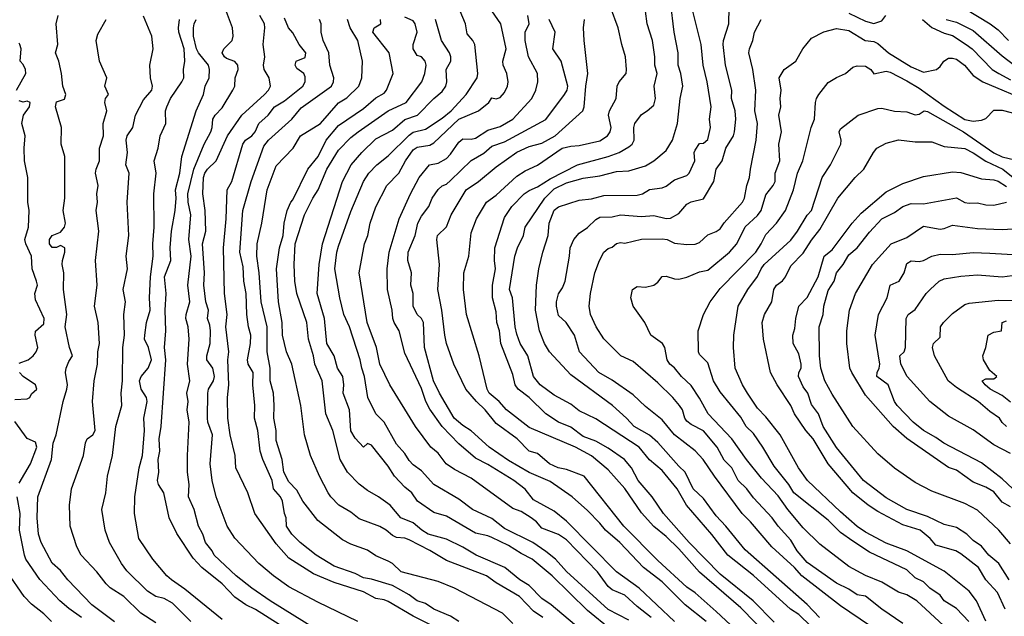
# Model space of a CAD drawing. Header units: metres. Extents: x -51132 to -49532, y -231222 to -229437.
# Tile 121 of 256: x -50712 to -50593, y -230514 to -230442. Entities that reach past the tile are written whole.
import ezdxf

# ---------------------------------------------------------------- set-up
doc = ezdxf.new("R2010")
doc.units = ezdxf.units.M
doc.layers.add('CONTOUR_INDEX', color=1, linetype='Continuous')
doc.layers.add('CONTOUR_INTER', color=3, linetype='Continuous')

msp = doc.modelspace()

# ---------------------------------------------------------------- linework, layer by layer
at = {"layer": 'CONTOUR_INDEX'}
for points, elevation in [([(-50621.58, -230516.17), (-50625.08, -230512.63), (-50630.08, -230508.31), (-50632.58, -230505.49), (-50634.08, -230504.04), (-50635.58, -230502.81), (-50637.08, -230501.17), (-50639.08, -230498.22), (-50641.08, -230496), (-50643.08, -230494.32), (-50645.03, -230493.26), (-50650.58, -230490.9), (-50653.33, -230488.76), (-50654.23, -230487.76), (-50655.42, -230486.76), (-50655.65, -230486.26), (-50656.61, -230482.26), (-50658.16, -230477.26), (-50658.53, -230474.26), (-50658.49, -230472.26), (-50657.88, -230470.26), (-50657.58, -230467.44), (-50656.93, -230465.76), (-50655.73, -230463.76), (-50654.58, -230462.92), (-50652.08, -230460.62), (-50651.08, -230459.99), (-50649.58, -230459.31), (-50646.64, -230457.26), (-50645.58, -230457.01), (-50644.58, -230456.94), (-50642.08, -230456.37), (-50641.16, -230455.76), (-50640.83, -230455.26), (-50640.72, -230454.76), (-50641.04, -230453.26), (-50640.92, -230452.76), (-50640.12, -230451.26), (-50639.99, -230449.76), (-50639.75, -230449.26), (-50638.9, -230448.26), (-50638.86, -230447.76), (-50638.98, -230446.26), (-50639.45, -230444.76), (-50639.88, -230442.76), (-50640.81, -230440.26)], 45), ([(-50638.58, -230514.09), (-50641.08, -230512.82), (-50646.08, -230508.22), (-50647.43, -230506.76), (-50648.58, -230505.83), (-50650.17, -230504.76), (-50653.58, -230503.04), (-50655.08, -230501.87), (-50657.44, -230500.76), (-50659.08, -230499.54), (-50662.08, -230497.76), (-50663.58, -230496.1), (-50664.58, -230495.39), (-50665.08, -230494.86), (-50665.58, -230494.02), (-50666.58, -230492.9), (-50668.09, -230490.26), (-50669.08, -230489.23), (-50670.05, -230487.26), (-50670.44, -230484.76), (-50670.78, -230483.76), (-50670.96, -230482.76), (-50672.25, -230478.76), (-50672.94, -230477.26), (-50673.4, -230475.26), (-50674.03, -230471.76), (-50673.78, -230469.76), (-50673.58, -230469.05), (-50672.08, -230464.87), (-50670.56, -230461.26), (-50669.93, -230460.26), (-50668.94, -230459.26), (-50667.58, -230458.18), (-50665.08, -230455.69), (-50664.58, -230455.32), (-50663.08, -230454.96), (-50661.08, -230453.63), (-50660.01, -230452.76), (-50658.2, -230450.76), (-50656.87, -230448.76), (-50656.79, -230448.26), (-50657.16, -230444.76), (-50657.38, -230444.26), (-50658.08, -230443.48), (-50658.27, -230442.26), (-50658.9, -230440.76)], 40), ([(-50612.08, -230441), (-50610.08, -230441.95), (-50609.08, -230442.23), (-50608.08, -230441.91), (-50607.61, -230441.26)], 50), ([(-50687.58, -230514.03), (-50692.08, -230510.38), (-50693.72, -230509.26), (-50694.28, -230508.76), (-50695.95, -230506.76), (-50697.65, -230504.26), (-50698.16, -230501.26), (-50698.14, -230499.26), (-50697.6, -230495.76), (-50697.21, -230494.26), (-50696.97, -230491.26), (-50697.04, -230489.76), (-50696.63, -230487.76), (-50696.7, -230487.26), (-50697.37, -230486.26), (-50697.54, -230485.26), (-50697.34, -230484.76), (-50696.5, -230483.76), (-50696.12, -230482.76), (-50696.46, -230481.26), (-50696.94, -230480.26), (-50696.93, -230479.76), (-50696.73, -230478.26), (-50696.28, -230476.76), (-50696.34, -230475.26), (-50696.22, -230472.76), (-50695.9, -230470.26), (-50695.95, -230468.76), (-50695.79, -230466.76), (-50695.85, -230462.76), (-50695.56, -230460.26), (-50695.78, -230458.76), (-50695.31, -230457.26), (-50695.06, -230455.76), (-50694.4, -230454.26), (-50694.41, -230452.76), (-50694.25, -230452.26), (-50693.84, -230451.26), (-50692.44, -230449.26), (-50692.22, -230448.76), (-50692.26, -230447.76), (-50692.08, -230446.76), (-50692.16, -230445.26), (-50692.83, -230443.26), (-50692.87, -230442.76), (-50692.72, -230441.76)], 30), ([(-50659.08, -230514.27), (-50660.08, -230513.6), (-50662.08, -230512.76), (-50663.08, -230512.11), (-50664.11, -230511.76), (-50665.08, -230511.04), (-50667.08, -230509.92), (-50669.58, -230509.17), (-50670.58, -230508.99), (-50671.58, -230508.49), (-50674.08, -230507.58), (-50676.27, -230506.26), (-50678.21, -230504.76), (-50679.21, -230503.76), (-50679.83, -230502.76), (-50679.88, -230501.76), (-50680.09, -230501.26), (-50680.31, -230499.76), (-50680.58, -230499.24), (-50681.43, -230498.26), (-50681.59, -230497.26), (-50682.69, -230494.76), (-50683, -230493.76), (-50683.31, -230491.26), (-50683.72, -230489.76), (-50683.64, -230488.26), (-50683.89, -230485.76), (-50683.87, -230484.26), (-50684.45, -230483.26), (-50684.53, -230482.76), (-50684.17, -230480.76), (-50684.16, -230479.76), (-50684.42, -230478.76), (-50684.61, -230477.26), (-50684.72, -230474.76), (-50685, -230473.26), (-50685.08, -230471.53), (-50685.46, -230469.76), (-50685.11, -230464.76), (-50684.09, -230461.26), (-50682.58, -230457), (-50682.02, -230456.26), (-50679.2, -230453.76), (-50678.08, -230452.4), (-50674.42, -230449.76), (-50674.16, -230449.26), (-50674.15, -230448.76), (-50674.63, -230447.26), (-50674.76, -230445.76), (-50675.41, -230444.26), (-50675.65, -230443.26), (-50675.66, -230442.26), (-50675.86, -230441.76)], 35), ([(-50605.58, -230514.51), (-50608.11, -230512.76), (-50610.08, -230511.22), (-50611.08, -230511.05), (-50612.08, -230510.37), (-50613.58, -230509.65), (-50617.08, -230507.16), (-50618.31, -230505.76), (-50619.08, -230504.46), (-50620.58, -230502.78), (-50621.31, -230501.76), (-50623.58, -230499.36), (-50624.36, -230498.26), (-50625.41, -230497.26), (-50626.16, -230495.76), (-50627.08, -230494.81), (-50627.93, -230493.26), (-50629.58, -230491.3), (-50631.08, -230490.52), (-50631.58, -230490.11), (-50631.84, -230489.76), (-50632.12, -230488.76), (-50632.47, -230488.26), (-50633.27, -230487.26), (-50635.08, -230485.5), (-50638.08, -230482.96), (-50639.57, -230482.26), (-50641.58, -230480.2), (-50642.52, -230478.76), (-50643.19, -230477.26), (-50643.37, -230476.26), (-50643.21, -230474.76), (-50642.7, -230472.26), (-50642.14, -230470.76), (-50641.58, -230469.78), (-50641.08, -230469.32), (-50640.58, -230469.17), (-50640.08, -230468.74), (-50639.58, -230468.61), (-50639.08, -230468.69), (-50637.08, -230468.22), (-50634.58, -230468.17), (-50633.97, -230468.26), (-50633.08, -230468.69), (-50631.58, -230468.85), (-50630.58, -230468.81), (-50630.08, -230468.62), (-50629.08, -230467.67), (-50628.08, -230467.3), (-50627.58, -230466.97), (-50627.08, -230466.24), (-50624.89, -230463.76), (-50624.65, -230463.26), (-50624.38, -230461.76), (-50624.03, -230460.76), (-50623.94, -230459.76), (-50623.24, -230456.26), (-50623.09, -230454.26), (-50623.39, -230452.76), (-50623.29, -230450.26), (-50623.65, -230447.76), (-50624.12, -230445.76), (-50624.06, -230445.26), (-50623.66, -230444.26), (-50623.45, -230443.26), (-50622.64, -230441.76)], 50), ([(-50603.18, -230441.76), (-50602.08, -230442.7), (-50600.58, -230443.38), (-50599.58, -230443.68), (-50597.92, -230444.76), (-50597.22, -230445.26), (-50594.79, -230447.76), (-50593.99, -230448.26), (-50592.58, -230449.01)], 50), ([(-50592.75, -230509.26), (-50593.99, -230507.26), (-50595.22, -230506.26), (-50596.08, -230505.18), (-50597.08, -230504.49), (-50597.84, -230503.76), (-50599.08, -230502.95), (-50600.58, -230502.56), (-50602.58, -230501.62), (-50605.09, -230500.76), (-50607.58, -230499.37), (-50610.31, -230497.26), (-50613.58, -230493.3), (-50615.16, -230490.76), (-50615.71, -230489.26), (-50616.58, -230488.11), (-50617, -230486.76), (-50617.58, -230486.01), (-50618.15, -230484.76), (-50618.08, -230484.27), (-50617.82, -230483.76), (-50617.81, -230483.26), (-50618.08, -230482), (-50618.78, -230480.76), (-50618.83, -230479.76), (-50618.58, -230478.95), (-50618.48, -230477.76), (-50618.1, -230476.26), (-50617.08, -230475.22), (-50615.77, -230472.76), (-50615.03, -230470.26), (-50614.08, -230469.49), (-50611.67, -230466.26), (-50610.58, -230465.06), (-50607.58, -230462.52), (-50605.58, -230461.48), (-50603.08, -230460.67), (-50599.58, -230460.1), (-50598.58, -230460.17), (-50596.08, -230460.93), (-50594.58, -230461.05), (-50594.08, -230461.21), (-50593.08, -230461.86)], 55), ([(-50593.06, -230490.76), (-50593.58, -230490.29), (-50593.91, -230489.76), (-50595.08, -230488.96), (-50596.49, -230487.76), (-50599.08, -230486.09), (-50600.09, -230485.26), (-50601.76, -230482.26), (-50601.98, -230481.26), (-50601.85, -230480.76), (-50601.08, -230480), (-50601.01, -230478.76), (-50600.67, -230478.26), (-50599.58, -230477.14), (-50598.08, -230476.08), (-50597.58, -230475.93), (-50594.08, -230475.56), (-50591.58, -230475.61)], 60), ([(-50708.16, -230514.26), (-50709.08, -230513.34), (-50710.58, -230512.18), (-50711.45, -230511.26), (-50713.51, -230508.26)], 25)]:
    msp.add_lwpolyline(points, dxfattribs=dict(at, elevation=elevation))
at = {"layer": 'CONTOUR_INTER'}
for points, elevation in [([(-50609.58, -230514.74), (-50613.08, -230512.38), (-50617.73, -230508.76), (-50618.63, -230507.76), (-50621.37, -230505.26), (-50623.92, -230502.26), (-50624.94, -230501.26), (-50628.28, -230496.76), (-50629.61, -230494.76), (-50630.58, -230493.71), (-50633.09, -230491.76), (-50634.58, -230489.97), (-50636.58, -230488.38), (-50638.08, -230486.96), (-50640.58, -230485.17), (-50642.2, -230484.26), (-50644.53, -230481.76), (-50645.13, -230479.76), (-50646.12, -230478.26), (-50647.08, -230477.41), (-50647.29, -230476.26), (-50647.31, -230475.76), (-50647.08, -230474.79), (-50646.58, -230474.07), (-50646.26, -230473.26), (-50645.72, -230470.26), (-50645.66, -230469.26), (-50645.22, -230468.26), (-50644.58, -230467.5), (-50643.58, -230466.78), (-50642.58, -230465.84), (-50642.08, -230465.57), (-50640.58, -230465.5), (-50639.58, -230465.27), (-50637.08, -230465.47), (-50635.58, -230465.34), (-50634.08, -230465.7), (-50633.58, -230465.66), (-50632.58, -230465.1), (-50631.58, -230464), (-50631.08, -230463.7), (-50629.58, -230463.34), (-50628.36, -230461.26), (-50628.08, -230459.76), (-50627.34, -230458.76), (-50626.88, -230457.26), (-50625.98, -230455.76), (-50625.84, -230455.26), (-50625.71, -230453.76), (-50625.77, -230452.76), (-50626.21, -230451.26), (-50626.19, -230450.26), (-50626.95, -230447.26), (-50627.21, -230444.76), (-50627.16, -230444.26), (-50626.53, -230442.26), (-50626.45, -230438.26)], 49), ([(-50615.17, -230516.26), (-50618.08, -230513.41), (-50619.1, -230512.76), (-50623.58, -230508.73), (-50626.67, -230506.26), (-50628.58, -230503.8), (-50631.62, -230500.26), (-50632.77, -230498.26), (-50634.58, -230496.09), (-50636.08, -230494.8), (-50637.35, -230493.26), (-50642.58, -230489.84), (-50644.58, -230488.88), (-50645.58, -230488.07), (-50647.58, -230486.99), (-50649.29, -230485.76), (-50650.09, -230484.76), (-50650.75, -230482.26), (-50651.68, -230480.76), (-50652.08, -230479.63), (-50652.29, -230478.76), (-50652.6, -230475.26), (-50652.96, -230474.26), (-50652.33, -230470.26), (-50652.01, -230469.26), (-50651.29, -230467.76), (-50651.07, -230466.76), (-50648.73, -230463.26), (-50647.58, -230462.14), (-50646.08, -230461.4), (-50644.08, -230460.84), (-50642.08, -230460.57), (-50640.08, -230460.07), (-50638.58, -230459.97), (-50636.58, -230459.39), (-50635.58, -230458.76), (-50634.08, -230457.54), (-50633.33, -230456.26), (-50632.71, -230454.26), (-50632.4, -230451.26), (-50632.08, -230449.76), (-50632.32, -230448.26), (-50632.64, -230447.26), (-50632.64, -230445.76), (-50633.14, -230443.26), (-50633.58, -230439.58)], 47), ([(-50700.58, -230514.31), (-50703.31, -230512.26), (-50706.18, -230509.26), (-50707.08, -230508.13), (-50708.08, -230507.22), (-50709.42, -230504.76), (-50709.73, -230503.76), (-50709.91, -230501.76), (-50709.8, -230499.26), (-50708.16, -230494.76), (-50707.97, -230492.76), (-50707.59, -230491.76), (-50706.77, -230487.76), (-50706.3, -230486.26), (-50706.23, -230485.76), (-50706.46, -230484.26), (-50706.38, -230483.76), (-50706.08, -230482.93), (-50705.62, -230482.26), (-50705.98, -230481.26), (-50706.52, -230478.76), (-50706.32, -230477.26), (-50706.7, -230474.26), (-50706.69, -230472.26), (-50706.86, -230471.26), (-50706.85, -230470.76), (-50706.54, -230469.76), (-50706.57, -230469.26), (-50707.08, -230468.98), (-50707.58, -230469.19), (-50708.08, -230469.2), (-50708.41, -230468.76), (-50708.4, -230468.26), (-50708.08, -230467.76), (-50707.08, -230467.36), (-50706.6, -230466.76), (-50706.48, -230466.26), (-50706.76, -230464.76), (-50706.55, -230463.26), (-50706.54, -230458.26), (-50706.98, -230456.76), (-50706.97, -230454.76), (-50707.68, -230452.26), (-50707.58, -230451.67), (-50706.58, -230451.35), (-50706.45, -230450.76), (-50706.8, -230449.76), (-50706.96, -230448.26), (-50707.3, -230446.76), (-50707.7, -230445.76), (-50707.4, -230444.76), (-50707.61, -230442.26), (-50707.37, -230441.26)], 27), ([(-50691.39, -230514.26), (-50693.58, -230512.06), (-50694.58, -230511.49), (-50695.58, -230511.24), (-50696.58, -230510.6), (-50699.08, -230508.16), (-50699.72, -230507.26), (-50701.19, -230504.76), (-50701.7, -230503.26), (-50702.11, -230500.76), (-50701.62, -230498.76), (-50701.4, -230496.76), (-50700.8, -230494.26), (-50700.4, -230490.76), (-50699.67, -230488.26), (-50699.78, -230486.76), (-50699.62, -230485.26), (-50699.56, -230481.26), (-50699.37, -230479.76), (-50699.43, -230477.26), (-50699.23, -230475.76), (-50699.51, -230474.26), (-50699.02, -230471.76), (-50699.15, -230470.26), (-50698.86, -230467.76), (-50699.05, -230463.76), (-50698.81, -230460.26), (-50699.19, -230459.26), (-50699, -230457.76), (-50699.18, -230456.26), (-50699.03, -230455.76), (-50698.35, -230454.76), (-50698.03, -230453.26), (-50697.08, -230451.44), (-50696.09, -230450.26), (-50695.98, -230449.76), (-50696.23, -230448.76), (-50696.33, -230447.26), (-50695.92, -230445.26), (-50696.09, -230443.76), (-50697.08, -230441.36)], 29), ([(-50676.17, -230515.26), (-50681.8, -230511.76), (-50684.04, -230510.26), (-50685.91, -230508.76), (-50688.58, -230506.27), (-50688.82, -230505.76), (-50689.62, -230504.76), (-50689.94, -230503.76), (-50690.44, -230502.76), (-50690.98, -230500.76), (-50691.67, -230499.26), (-50691.58, -230497.76), (-50691.76, -230496.26), (-50691.76, -230494.26), (-50691.58, -230490.26), (-50691.82, -230488.76), (-50691.69, -230487.76), (-50691.85, -230486.76), (-50691.49, -230485.26), (-50691.78, -230483.26), (-50691.56, -230480.26), (-50691.69, -230478.76), (-50691.96, -230477.76), (-50691.94, -230477.26), (-50691.5, -230475.76), (-50691.75, -230473.76), (-50691.35, -230470.26), (-50691.62, -230468.26), (-50691.36, -230465.26), (-50691.71, -230463.76), (-50691.73, -230462.76), (-50691.03, -230459.76), (-50689.77, -230456.76), (-50688.97, -230455.26), (-50688.79, -230454.76), (-50688.73, -230453.76), (-50688.45, -230453.26), (-50687.58, -230452.4), (-50686.32, -230450.26), (-50686.09, -230449.76), (-50686.03, -230448.76), (-50685.66, -230447.76), (-50685.71, -230447.26), (-50686.08, -230446.81), (-50687.08, -230446.43), (-50687.32, -230446.26), (-50687.58, -230445.76), (-50687.38, -230445.26), (-50686.38, -230444.26), (-50686.26, -230443.76), (-50686.36, -230442.76), (-50687.08, -230440.82)], 32), ([(-50671.23, -230514.26), (-50676.08, -230511.95), (-50679.58, -230510.08), (-50681.43, -230508.76), (-50683.17, -230507.26), (-50686.08, -230504.22), (-50686.98, -230502.76), (-50688.3, -230499.26), (-50688.81, -230497.26), (-50689.05, -230495.26), (-50688.76, -230491.76), (-50689.33, -230490.26), (-50689.38, -230489.76), (-50689.34, -230486.76), (-50689.24, -230486.26), (-50688.64, -230485.26), (-50688.54, -230484.76), (-50688.74, -230483.76), (-50689.45, -230482.76), (-50689.45, -230482.26), (-50689.05, -230480.76), (-50689.02, -230479.26), (-50689.08, -230478.55), (-50689.35, -230477.76), (-50689.26, -230476.76), (-50689.58, -230475.76), (-50689.81, -230473.76), (-50689.71, -230472.26), (-50689.98, -230468.76), (-50689.57, -230467.26), (-50689.66, -230464.76), (-50689.93, -230462.76), (-50689.84, -230460.76), (-50689.7, -230460.26), (-50689.38, -230459.76), (-50688.32, -230458.76), (-50686.94, -230455.76), (-50685.23, -230453.26), (-50682.5, -230450.76), (-50682.02, -230450.26), (-50681.78, -230449.76), (-50681.95, -230448.76), (-50682.54, -230447.76), (-50682.63, -230447.26), (-50682.47, -230446.26), (-50682.64, -230444.76), (-50682.45, -230442.76), (-50682.51, -230442.26), (-50683.06, -230441.26)], 33), ([(-50644.36, -230515.26), (-50647.96, -230512.26), (-50649.08, -230511.51), (-50650.58, -230509.91), (-50651.71, -230509.26), (-50653.52, -230507.76), (-50656.99, -230506.26), (-50658.58, -230505.29), (-50660.58, -230504.36), (-50662.76, -230503.76), (-50663.55, -230503.26), (-50664.58, -230502.36), (-50666.08, -230501.76), (-50667.35, -230500.26), (-50668.75, -230499.26), (-50670.08, -230498.5), (-50671.08, -230497.71), (-50672.51, -230496.26), (-50673.39, -230494.76), (-50674.26, -230491.26), (-50675.12, -230489.26), (-50675.53, -230485.26), (-50676.41, -230483.26), (-50676.58, -230482.26), (-50677.19, -230480.26), (-50677.41, -230478.26), (-50678.61, -230474.76), (-50678.84, -230473.26), (-50678.93, -230471.26), (-50678.78, -230468.76), (-50677.66, -230465.26), (-50676.66, -230463.26), (-50676.01, -230462.26), (-50674.99, -230459.76), (-50673.58, -230457.48), (-50672.08, -230455.97), (-50671.21, -230455.26), (-50667.58, -230452.73), (-50665.43, -230451.76), (-50663.52, -230449.26), (-50663.16, -230448.26), (-50663.01, -230447.26), (-50663.12, -230446.76), (-50663.58, -230446.24), (-50664.08, -230446.1), (-50664.57, -230445.26), (-50664.59, -230444.76), (-50664.11, -230443.26), (-50664.34, -230442.26), (-50664.58, -230441.9), (-50665.58, -230441.45)], 38), ([(-50635.88, -230513.76), (-50637.58, -230512.47), (-50639.08, -230511.1), (-50640.58, -230510.44), (-50641.08, -230510.03), (-50642.37, -230508.26), (-50646.08, -230504.44), (-50647.08, -230503.78), (-50649.08, -230503), (-50649.71, -230502.26), (-50650.35, -230501.76), (-50651.58, -230501.02), (-50652.58, -230500.66), (-50657.58, -230496.98), (-50659.58, -230495.96), (-50660.59, -230495.26), (-50661.58, -230493.99), (-50662.45, -230493.26), (-50664.3, -230490.76), (-50667.38, -230485.76), (-50668.61, -230483.26), (-50669, -230481.26), (-50670.14, -230478.26), (-50671.07, -230472.26), (-50670.43, -230468.76), (-50670.06, -230467.76), (-50669.78, -230466.26), (-50669.08, -230464.33), (-50667.76, -230461.76), (-50666.32, -230460.26), (-50665.49, -230458.76), (-50664.58, -230457.46), (-50664.08, -230457.14), (-50662.58, -230456.88), (-50662.08, -230456.62), (-50659.08, -230453.74), (-50656.72, -230452.76), (-50655.45, -230451.76), (-50655.08, -230451.18), (-50654.58, -230451.31), (-50654.08, -230451.12), (-50653.58, -230450.54), (-50653.2, -230449.76), (-50653.11, -230449.26), (-50653.27, -230448.26), (-50653.72, -230447.26), (-50653.78, -230446.76), (-50653.37, -230445.26), (-50654.03, -230442.26), (-50655.08, -230440.68)], 41), ([(-50633.08, -230514.25), (-50637.34, -230510.26), (-50640.09, -230508.26), (-50646.08, -230502.19), (-50647.58, -230500.98), (-50650.08, -230499.59), (-50651.08, -230498.33), (-50652.44, -230497.26), (-50655.58, -230495.33), (-50657.08, -230494.58), (-50659.08, -230492.85), (-50661.1, -230490.76), (-50662.58, -230488.69), (-50663.04, -230487.76), (-50663.58, -230486.18), (-50665.58, -230481.94), (-50666.26, -230479.26), (-50666.85, -230478.26), (-50667.01, -230477.76), (-50667.1, -230476.76), (-50667.69, -230474.26), (-50667.7, -230471.76), (-50667.48, -230469.76), (-50666.27, -230465.76), (-50664.9, -230462.76), (-50663.86, -230460.76), (-50662.62, -230459.26), (-50661.58, -230459.04), (-50660.58, -230458.5), (-50660.08, -230457.98), (-50659.08, -230456.53), (-50658.58, -230456.13), (-50657.58, -230456.14), (-50657.08, -230456.02), (-50655.58, -230455.09), (-50654.08, -230454.63), (-50652.58, -230453.75), (-50650.27, -230451.26), (-50649.79, -230450.26), (-50649.54, -230449.26), (-50649.6, -230448.26), (-50650.66, -230446.26), (-50651.1, -230444.26), (-50651.1, -230443.26), (-50650.6, -230442.26), (-50650.75, -230441.26)], 42), ([(-50621.08, -230514.35), (-50623.61, -230511.76), (-50627.58, -230508.55), (-50631.33, -230504.76), (-50634.41, -230501.26), (-50635.77, -230499.26), (-50637.48, -230497.26), (-50638.28, -230495.76), (-50639.11, -230494.76), (-50641.08, -230493.39), (-50642.58, -230492.54), (-50644.08, -230491.96), (-50645.58, -230490.84), (-50647.08, -230490.25), (-50648.59, -230489.26), (-50650.58, -230487.29), (-50651.94, -230486.26), (-50652.3, -230485.76), (-50652.58, -230484.49), (-50654.03, -230480.76), (-50654.19, -230479.26), (-50654.49, -230478.26), (-50654.58, -230476.96), (-50655.03, -230475.26), (-50655.02, -230473.76), (-50654.65, -230471.76), (-50654.78, -230470.76), (-50654.73, -230469.26), (-50653.58, -230465.6), (-50652.67, -230464.26), (-50651.19, -230462.76), (-50650.58, -230462.34), (-50649.58, -230461.91), (-50648.08, -230460.92), (-50644.76, -230459.26), (-50641.08, -230458.25), (-50639.77, -230457.76), (-50638.58, -230457.07), (-50638.2, -230456.76), (-50637.94, -230456.26), (-50638, -230454.76), (-50637.88, -230454.26), (-50637.08, -230453.17), (-50636.38, -230452.76), (-50635.58, -230452.05), (-50635.37, -230451.26), (-50635.53, -230449.76), (-50635.18, -230448.26), (-50635.44, -230447.26), (-50635.44, -230446.26), (-50635.75, -230444.26), (-50636.37, -230442.26), (-50636.58, -230440.76)], 46), ([(-50615.62, -230513.76), (-50617.08, -230512.21), (-50624.58, -230505.62), (-50626.88, -230502.76), (-50628.08, -230501.52), (-50629.58, -230499.44), (-50630.83, -230498.26), (-50631.79, -230496.26), (-50632.58, -230495.54), (-50635.08, -230492.69), (-50636.08, -230491.82), (-50637.93, -230490.76), (-50638.85, -230489.76), (-50640.54, -230488.26), (-50645.58, -230484.54), (-50648.15, -230481.76), (-50648.75, -230480.76), (-50649.36, -230479.26), (-50649.84, -230476.76), (-50649.73, -230473.76), (-50649.44, -230471.76), (-50648.97, -230469.76), (-50648.29, -230467.76), (-50648.18, -230466.26), (-50647.58, -230464.7), (-50647.08, -230464.32), (-50644.58, -230463.51), (-50643.08, -230463.33), (-50641.58, -230462.93), (-50637.58, -230462.9), (-50636.95, -230462.76), (-50636.08, -230462.24), (-50634.58, -230462.03), (-50634.08, -230461.82), (-50633.08, -230461.06), (-50631.58, -230460.53), (-50631.31, -230460.26), (-50630.64, -230458.76), (-50630.71, -230457.76), (-50630.58, -230457.49), (-50630.08, -230456.7), (-50629.58, -230456.66), (-50629.08, -230456.18), (-50628.76, -230454.76), (-50628.85, -230453.76), (-50628.68, -230452.26), (-50629.13, -230449.26), (-50629.63, -230447.26), (-50629.87, -230444.76), (-50630.89, -230440.76)], 48), ([(-50598.08, -230440.43), (-50595.06, -230442.26), (-50594.08, -230442.99), (-50592.83, -230444.26)], 48), ([(-50695.58, -230514.42), (-50697.41, -230513.26), (-50699.46, -230511.26), (-50701.08, -230510.21), (-50701.58, -230509.74), (-50702.7, -230508.26), (-50704.6, -230506.26), (-50705.11, -230505.26), (-50705.91, -230502.76), (-50706.01, -230500.26), (-50705.74, -230498.26), (-50704.31, -230494.26), (-50704.08, -230492.73), (-50703.85, -230492.26), (-50703.2, -230491.76), (-50702.91, -230491.26), (-50703.24, -230487.76), (-50703.01, -230485.26), (-50702.62, -230483.26), (-50702.59, -230481.76), (-50702.39, -230480.76), (-50702.56, -230478.26), (-50702.97, -230476.26), (-50702.65, -230473.76), (-50702.88, -230470.76), (-50702.48, -230467.26), (-50702.78, -230464.76), (-50702.63, -230463.76), (-50702.71, -230462.76), (-50702.53, -230461.76), (-50702.87, -230460.26), (-50702.8, -230459.76), (-50702.38, -230458.76), (-50702.36, -230457.26), (-50701.89, -230455.76), (-50701.93, -230454.26), (-50701.5, -230452.76), (-50701.73, -230451.76), (-50701.64, -230451.26), (-50701.28, -230450.76), (-50701.73, -230449.76), (-50701.49, -230448.76), (-50702.37, -230446.76), (-50702.79, -230444.26), (-50702.58, -230443.53), (-50701.56, -230441.76)], 28), ([(-50679.08, -230515.68), (-50683.58, -230512.82), (-50684.74, -230512.26), (-50686.08, -230511.32), (-50687.58, -230509.72), (-50690.06, -230507.76), (-50691.08, -230506.65), (-50693.08, -230503.67), (-50693.97, -230501.76), (-50694.61, -230498.76), (-50695.28, -230497.76), (-50695.38, -230497.26), (-50695.24, -230496.26), (-50695.29, -230494.76), (-50695.1, -230493.76), (-50695.19, -230492.26), (-50694.95, -230490.76), (-50694.37, -230482.76), (-50694.53, -230481.26), (-50694.38, -230479.26), (-50694.47, -230476.76), (-50694.34, -230474.76), (-50694.54, -230472.76), (-50693.79, -230470.76), (-50693.85, -230469.26), (-50693.72, -230467.26), (-50693.27, -230464.76), (-50693.15, -230463.26), (-50693.21, -230462.26), (-50692.69, -230460.26), (-50692.47, -230458.26), (-50690.73, -230452.76), (-50689.85, -230450.76), (-50689.66, -230449.76), (-50689.17, -230448.76), (-50689.12, -230447.76), (-50689.24, -230447.26), (-50690.43, -230445.76), (-50690.68, -230445.26), (-50691.06, -230443.76), (-50691.06, -230442.76), (-50690.99, -230442.26), (-50690.73, -230441.76)], 31), ([(-50662.08, -230514.87), (-50664.58, -230513.63), (-50667.58, -230511.87), (-50668.08, -230511.64), (-50669.08, -230511.51), (-50670.58, -230510.7), (-50674.08, -230509.57), (-50676.58, -230508.52), (-50679.58, -230506.62), (-50681.08, -230504.9), (-50683.67, -230501.26), (-50684.52, -230498.76), (-50685.93, -230495.76), (-50686.05, -230494.26), (-50686.62, -230491.76), (-50686.91, -230489.76), (-50686.97, -230487.26), (-50686.81, -230485.76), (-50686.92, -230482.76), (-50686.8, -230481.76), (-50687.14, -230478.76), (-50687.01, -230477.26), (-50687.32, -230474.76), (-50687.44, -230469.26), (-50687.12, -230465.76), (-50687.01, -230462.26), (-50686.42, -230461.26), (-50685.11, -230456.76), (-50684.78, -230456.26), (-50684.03, -230455.76), (-50683.6, -230455.26), (-50683.19, -230454.26), (-50682.05, -230453.26), (-50681.3, -230452.26), (-50680.08, -230451.54), (-50677.88, -230449.76), (-50677.6, -230449.26), (-50677.58, -230448.67), (-50677.75, -230448.26), (-50678.58, -230447.65), (-50678.79, -230447.26), (-50678.66, -230446.76), (-50677.58, -230446.31), (-50677.5, -230445.76), (-50678.3, -230444.76), (-50679.08, -230443.37), (-50679.61, -230442.76), (-50680.08, -230441.6)], 34), ([(-50652.58, -230514.49), (-50653.82, -230513.26), (-50659.58, -230510.26), (-50661.58, -230509.44), (-50666.03, -230508.26), (-50667.08, -230507.29), (-50667.58, -230507), (-50669.08, -230506.35), (-50670.08, -230505.65), (-50672.08, -230504.95), (-50673.08, -230504.42), (-50676.08, -230502.11), (-50677.87, -230499.76), (-50678.58, -230498.43), (-50679.58, -230497.43), (-50680.16, -230496.26), (-50680.35, -230494.76), (-50681.08, -230492.45), (-50681.09, -230491.26), (-50681.39, -230489.76), (-50681.31, -230488.26), (-50681.43, -230486.76), (-50681.83, -230485.26), (-50681.8, -230483.76), (-50682.16, -230481.76), (-50682.17, -230478.76), (-50682.91, -230475.76), (-50683.13, -230472.26), (-50683.42, -230470.26), (-50683.38, -230468.76), (-50682.8, -230466.26), (-50682.19, -230462.26), (-50681.08, -230459.38), (-50679.04, -230457.26), (-50678.16, -230455.76), (-50675.73, -230454.26), (-50673.58, -230451.78), (-50672.58, -230451.16), (-50671.11, -230449.76), (-50670.76, -230448.76), (-50670.68, -230446.76), (-50671.26, -230444.26), (-50672.18, -230442.76), (-50672.5, -230441.76)], 36), ([(-50648.95, -230513.76), (-50650.08, -230513.01), (-50651.77, -230511.26), (-50654.58, -230509.61), (-50655.75, -230508.76), (-50660.58, -230506.9), (-50662.58, -230505.69), (-50665.08, -230504.42), (-50665.58, -230504.23), (-50666.58, -230504.14), (-50667.08, -230503.91), (-50667.84, -230503.26), (-50668.58, -230502.83), (-50671.08, -230501.91), (-50672.08, -230501.1), (-50673.53, -230500.26), (-50674.5, -230499.26), (-50674.81, -230498.76), (-50675.88, -230496.76), (-50676.95, -230494.26), (-50677.68, -230491.76), (-50678.1, -230488.26), (-50679.19, -230483.26), (-50679.84, -230481.76), (-50680.34, -230479.76), (-50680.35, -230478.26), (-50680.81, -230475.76), (-50681.05, -230471.76), (-50680.7, -230469.26), (-50680.26, -230467.76), (-50680.11, -230466.26), (-50679.75, -230464.76), (-50679.33, -230463.76), (-50679.08, -230463.45), (-50677.27, -230459.76), (-50676.03, -230458.26), (-50675.08, -230456.29), (-50673.58, -230454.51), (-50670.58, -230452.48), (-50669.08, -230451.18), (-50668.08, -230450.61), (-50667.79, -230450.26), (-50666.98, -230448.26), (-50667.49, -230445.76), (-50669.44, -230443.26), (-50669.28, -230442.76), (-50668.46, -230442.26), (-50668.53, -230441.76)], 37), ([(-50640.71, -230515.26), (-50643.58, -230512.94), (-50647.83, -230508.76), (-50650.23, -230506.76), (-50651.58, -230506.08), (-50653.08, -230505.1), (-50655.08, -230504.15), (-50655.58, -230503.93), (-50657.08, -230503.63), (-50660.58, -230501.56), (-50662.08, -230501.15), (-50664.07, -230499.76), (-50664.73, -230498.76), (-50665.58, -230498.08), (-50666.82, -230496.76), (-50667.58, -230495.56), (-50669.58, -230493.03), (-50670.08, -230492.81), (-50670.58, -230493.27), (-50671.58, -230492.17), (-50672.08, -230491.29), (-50672.27, -230488.76), (-50673, -230486.76), (-50672.92, -230485.76), (-50673.07, -230484.76), (-50673.69, -230483.76), (-50674.11, -230482.26), (-50674.97, -230480.76), (-50675.28, -230477.76), (-50676.14, -230474.76), (-50675.92, -230471.26), (-50675.5, -230468.76), (-50673.1, -230461.26), (-50672.06, -230459.26), (-50670.78, -230457.76), (-50669.08, -230456.13), (-50667.08, -230455.09), (-50665.58, -230453.77), (-50664.04, -230453.26), (-50662.08, -230451.26), (-50661.08, -230450.41), (-50660.66, -230449.76), (-50660.52, -230449.26), (-50660.59, -230447.76), (-50660.02, -230446.76), (-50660.03, -230446.26), (-50660.2, -230445.76), (-50661.15, -230444.26), (-50661.87, -230441.76)], 39), ([(-50629.27, -230514.26), (-50631.8, -230512.26), (-50634.58, -230509.48), (-50636.81, -230507.76), (-50639.69, -230504.76), (-50641.41, -230503.26), (-50642.08, -230502.4), (-50643.58, -230500.89), (-50645.4, -230499.26), (-50648.08, -230497.41), (-50650.58, -230496.32), (-50653.08, -230494.86), (-50655.4, -230493.26), (-50657.58, -230491.28), (-50658.58, -230490.65), (-50659.64, -230489.76), (-50661.42, -230486.76), (-50662.12, -230485.26), (-50663.23, -230481.26), (-50663.35, -230478.26), (-50663.59, -230477.76), (-50664.08, -230477.26), (-50664.56, -230476.26), (-50664.56, -230474.76), (-50664.85, -230473.76), (-50664.76, -230472.26), (-50665.24, -230470.76), (-50665.17, -230469.76), (-50664.34, -230467.76), (-50664, -230466.26), (-50663.58, -230465.43), (-50662.68, -230464.26), (-50662.27, -230463.26), (-50661.58, -230462.24), (-50661.08, -230461.77), (-50660.58, -230461.59), (-50660.08, -230461.15), (-50657.58, -230458.74), (-50656.08, -230457.86), (-50655.08, -230457.02), (-50653.58, -230456.49), (-50648.58, -230453.78), (-50646.34, -230450.76), (-50646.03, -230450.26), (-50645.95, -230449.76), (-50646.74, -230446.76), (-50647.74, -230445.26), (-50647.47, -230443.26), (-50648.19, -230441.76)], 43), ([(-50625.18, -230515.76), (-50628.08, -230513.06), (-50630.58, -230510.82), (-50631.58, -230510.14), (-50635.08, -230506.92), (-50639.18, -230502.76), (-50643.99, -230496.76), (-50646.08, -230495.94), (-50647.09, -230495.76), (-50648.13, -230495.26), (-50649.58, -230494.04), (-50650.6, -230493.76), (-50652.04, -230492.26), (-50654.58, -230490.39), (-50655.91, -230488.76), (-50656.96, -230487.76), (-50658.23, -230486.26), (-50659.66, -230483.26), (-50660.55, -230480.76), (-50660.77, -230479.76), (-50661.12, -230476.76), (-50661.6, -230474.26), (-50661.4, -230471.26), (-50661.74, -230468.26), (-50661.64, -230467.76), (-50660.58, -230466.72), (-50660.01, -230465.26), (-50658.21, -230462.26), (-50656.71, -230461.26), (-50654.58, -230459.49), (-50652.08, -230457.72), (-50650.58, -230457.05), (-50649.08, -230456.66), (-50647.48, -230455.76), (-50644.15, -230452.76), (-50643.96, -230452.26), (-50643.78, -230449.76), (-50643.51, -230448.26), (-50643.99, -230444.26), (-50644.06, -230442.76), (-50643.94, -230441.76)], 44), ([(-50600.33, -230441.76), (-50599.08, -230442.07), (-50597.08, -230443.05), (-50593.58, -230446.13), (-50592.08, -230447.28)], 49), ([(-50600.66, -230514.76), (-50603.86, -230511.76), (-50605.08, -230511.04), (-50606.08, -230510.74), (-50608.08, -230509.52), (-50610.08, -230508.73), (-50612.08, -230507.62), (-50615.58, -230504.93), (-50617.58, -230502.98), (-50619.42, -230500.76), (-50620.58, -230499.14), (-50622.58, -230496.98), (-50624.4, -230494.76), (-50626.18, -230492.26), (-50629.03, -230489.26), (-50630.08, -230487.35), (-50631.08, -230485.85), (-50632.24, -230484.76), (-50633.08, -230483.72), (-50633.66, -230483.26), (-50633.96, -230482.76), (-50634.25, -230481.26), (-50634.52, -230480.76), (-50635.94, -230479.76), (-50636.67, -230478.26), (-50638.08, -230476.27), (-50638.34, -230475.26), (-50638.15, -230474.26), (-50637.58, -230473.91), (-50636.58, -230473.99), (-50635.58, -230473.74), (-50635.08, -230473.4), (-50634.58, -230472.7), (-50634.08, -230472.66), (-50633.08, -230473), (-50632.58, -230473.01), (-50631.58, -230472.79), (-50630.08, -230472.13), (-50629.08, -230471.92), (-50626.47, -230469.76), (-50625.58, -230468.76), (-50624.58, -230466.7), (-50623.08, -230465.37), (-50622.63, -230464.76), (-50622.08, -230462.85), (-50621.19, -230461.76), (-50620.95, -230461.26), (-50620.97, -230460.26), (-50620.37, -230458.76), (-50620.49, -230456.76), (-50620.18, -230455.26), (-50620.52, -230453.26), (-50620.26, -230452.26), (-50620.35, -230451.26), (-50620.23, -230450.26), (-50620.45, -230448.76), (-50619.85, -230447.76), (-50618.47, -230446.76), (-50617.61, -230445.26), (-50616.58, -230444.01), (-50615.08, -230443.22), (-50613.58, -230442.81), (-50612.08, -230443.06), (-50610.12, -230444.26), (-50609.08, -230444.41), (-50608.58, -230444.63), (-50607.31, -230445.76), (-50604.58, -230447.45), (-50603.08, -230448.08), (-50601.52, -230447.76), (-50601.08, -230447.42), (-50600.62, -230446.76), (-50600.08, -230446.42), (-50599.58, -230446.39), (-50599.08, -230446.52), (-50598.14, -230447.26), (-50597.08, -230448.49), (-50595.91, -230449.26), (-50590.02, -230451.76)], 51), ([(-50712.39, -230450.26), (-50711.27, -230448.26), (-50711.3, -230447.76), (-50711.58, -230447.18), (-50711.96, -230446.76), (-50711.84, -230445.26), (-50711.99, -230444.76), (-50712.08, -230444.61)], 26), ([(-50597.6, -230514.26), (-50599.08, -230512.68), (-50600.58, -230511.79), (-50601.08, -230511.08), (-50602.31, -230510.26), (-50603.08, -230509.48), (-50604.08, -230509.02), (-50605.08, -230508.04), (-50609.58, -230505.91), (-50611.58, -230504.59), (-50613.08, -230503.52), (-50614.58, -230502.07), (-50618.69, -230498.76), (-50619.3, -230497.76), (-50621.08, -230495.56), (-50622.44, -230493.26), (-50623.58, -230491.62), (-50624.46, -230490.76), (-50625.08, -230489.66), (-50627.58, -230486.58), (-50628.4, -230485.26), (-50629.08, -230483.12), (-50630.08, -230482.1), (-50630.21, -230481.76), (-50630.23, -230479.26), (-50629.59, -230477.26), (-50628.77, -230475.76), (-50627.58, -230474.16), (-50623.28, -230469.76), (-50622.62, -230468.76), (-50622.08, -230467.63), (-50620.8, -230466.26), (-50619.71, -230464.76), (-50618.76, -230462.26), (-50618.26, -230460.26), (-50617.6, -230458.76), (-50616.63, -230454.76), (-50616.22, -230453.76), (-50616.11, -230451.76), (-50615.99, -230451.26), (-50615.7, -230450.76), (-50614.58, -230449.34), (-50613.58, -230448.73), (-50612.46, -230448.26), (-50611.58, -230447.5), (-50611.08, -230447.33), (-50610.08, -230447.38), (-50609.44, -230447.76), (-50609.08, -230448.3), (-50607.58, -230447.97), (-50607.08, -230448.1), (-50605.08, -230449.15), (-50603.58, -230450.01), (-50600.58, -230452.2), (-50598.08, -230453.78), (-50597.08, -230453.99), (-50596.08, -230453.86), (-50595.58, -230453.66), (-50594.58, -230452.66), (-50593.58, -230452.68), (-50591.58, -230453.2)], 52), ([(-50712.08, -230483.15), (-50710.98, -230482.76), (-50710.38, -230482.26), (-50710.02, -230481.76), (-50709.82, -230481.26), (-50710.12, -230479.76), (-50710.08, -230479.3), (-50709.08, -230478.41), (-50709.05, -230477.76), (-50710.08, -230475.52), (-50710.16, -230474.76), (-50709.87, -230473.76), (-50709.96, -230473.26), (-50710.49, -230471.76), (-50710.59, -230470.26), (-50711.25, -230468.76), (-50711.36, -230468.26), (-50710.94, -230466.76), (-50710.84, -230464.76), (-50711, -230463.76), (-50711, -230460.76), (-50711.4, -230458.76), (-50711.47, -230457.26), (-50711.35, -230455.76), (-50711.75, -230454.26), (-50711.53, -230453.26), (-50710.81, -230452.26), (-50710.75, -230451.76), (-50711.08, -230451.6), (-50711.58, -230451.7), (-50712.08, -230451.56)], 26), ([(-50595.58, -230514.21), (-50596.67, -230511.76), (-50597.58, -230510.61), (-50600.58, -230508.18), (-50605.08, -230505.75), (-50607.58, -230504.81), (-50610.08, -230503.48), (-50611.08, -230502.81), (-50613.08, -230501.07), (-50617.07, -230497.26), (-50618.12, -230495.76), (-50620.35, -230491.76), (-50622.08, -230489.62), (-50623.08, -230488.58), (-50624.3, -230486.76), (-50624.89, -230485.76), (-50625.79, -230483.76), (-50625.97, -230481.26), (-50625.93, -230479.76), (-50625.43, -230476.26), (-50624.26, -230474.26), (-50623.08, -230472.72), (-50622.64, -230471.76), (-50622.26, -230471.26), (-50619.08, -230468.33), (-50618.25, -230467.26), (-50617.08, -230465.3), (-50616.57, -230464.76), (-50615.3, -230460.76), (-50614.3, -230459.26), (-50613.05, -230456.76), (-50613.01, -230456.26), (-50613.24, -230455.26), (-50613.08, -230454.9), (-50610.95, -230453.26), (-50608.58, -230452.45), (-50608.08, -230452.44), (-50606.58, -230452.8), (-50605.08, -230452.85), (-50604.08, -230453.24), (-50603.58, -230453.16), (-50603.01, -230452.76), (-50602.58, -230452.83), (-50598.24, -230455.26), (-50594.58, -230457.81), (-50593.58, -230458.3), (-50592.08, -230458.63)], 53), ([(-50593.23, -230512.76), (-50594.14, -230510.76), (-50595.58, -230509.26), (-50596.46, -230507.76), (-50598.58, -230506.09), (-50599.17, -230505.76), (-50601.58, -230505.07), (-50602.26, -230504.26), (-50603.47, -230503.26), (-50605.58, -230502.6), (-50608.58, -230501.02), (-50609.75, -230500.26), (-50611.58, -230498.76), (-50614.58, -230495.26), (-50616.38, -230492.26), (-50617.26, -230491.26), (-50618.61, -230489.26), (-50619.08, -230488.26), (-50620.73, -230485.76), (-50621.5, -230484.26), (-50622.34, -230480.26), (-50622.51, -230478.26), (-50622.23, -230477.26), (-50621.35, -230475.76), (-50621.11, -230474.26), (-50620.79, -230473.76), (-50620.08, -230473.22), (-50619.71, -230472.76), (-50619.08, -230471.43), (-50617.58, -230469.88), (-50616.58, -230468.31), (-50615.58, -230467.04), (-50613.39, -230463.26), (-50611.32, -230460.76), (-50610.28, -230459.76), (-50609.11, -230457.76), (-50608.69, -230457.26), (-50607.58, -230456.63), (-50606.08, -230456.24), (-50604.08, -230456.47), (-50602.08, -230456.47), (-50600.58, -230457.06), (-50598.08, -230457.3), (-50597.08, -230457.79), (-50595.58, -230458.8), (-50593.5, -230459.76), (-50592.27, -230460.76)], 54), ([(-50592.58, -230504.89), (-50593.99, -230503.26), (-50596.58, -230500.86), (-50598.08, -230500.06), (-50602.08, -230498.58), (-50604.08, -230497.53), (-50606.58, -230495.79), (-50608.58, -230494.07), (-50611.58, -230490.77), (-50614.08, -230486.88), (-50614.98, -230485.26), (-50615.44, -230483.76), (-50615.6, -230482.26), (-50615.64, -230478.76), (-50615.15, -230477.26), (-50615.09, -230476.26), (-50614.58, -230474.39), (-50613.86, -230473.26), (-50613.58, -230472.25), (-50612.77, -230471.26), (-50612.08, -230470.09), (-50611.08, -230469.26), (-50609.58, -230467.36), (-50608.09, -230465.76), (-50606.58, -230465), (-50605.55, -230464.26), (-50604.58, -230463.92), (-50603.08, -230463.96), (-50599.08, -230463.22), (-50598.08, -230463.78), (-50597.58, -230463.85), (-50596.58, -230463.82), (-50595.58, -230464.06), (-50594.58, -230464.1), (-50593.08, -230463.76)], 56), ([(-50592.58, -230500.43), (-50593.58, -230499.87), (-50594.58, -230498.66), (-50595.58, -230498.06), (-50597.08, -230497.46), (-50599.08, -230496.05), (-50600.08, -230495.69), (-50605.08, -230492.2), (-50606.74, -230490.76), (-50610.08, -230487.01), (-50611.73, -230484.26), (-50611.95, -230483.76), (-50612.33, -230480.76), (-50612.33, -230479.26), (-50611.99, -230476.76), (-50611.27, -230474.76), (-50609.23, -230471.26), (-50606.97, -230468.76), (-50605.08, -230467.99), (-50603.08, -230466.65), (-50601.08, -230467.01), (-50600.58, -230466.93), (-50599.58, -230466.53), (-50596.58, -230466.94), (-50593.58, -230467.04), (-50591.08, -230466.89)], 57), ([(-50592.32, -230498.26), (-50593.58, -230497.06), (-50596.08, -230495.13), (-50600.64, -230492.76), (-50601.58, -230492.08), (-50603.08, -230491.24), (-50604.32, -230490.26), (-50606.23, -230488.26), (-50606.56, -230487.76), (-50607.33, -230485.76), (-50608.7, -230484.76), (-50608.67, -230484.26), (-50608.4, -230483.76), (-50608.35, -230483.26), (-50608.91, -230479.76), (-50608.49, -230477.26), (-50607.47, -230475.26), (-50607.08, -230473.76), (-50605.99, -230473.26), (-50605.41, -230472.26), (-50605.08, -230471.12), (-50604.58, -230470.83), (-50603.58, -230470.9), (-50603.08, -230470.79), (-50602.08, -230470.27), (-50601.08, -230470), (-50599.58, -230470.06), (-50597.08, -230469.82), (-50595.08, -230469.88), (-50591.58, -230470.08)], 58), ([(-50592.58, -230494.01), (-50594.58, -230492.96), (-50597.08, -230491.16), (-50600.08, -230489.53), (-50602.3, -230487.76), (-50605.05, -230484.76), (-50605.79, -230483.26), (-50605.93, -230482.26), (-50605.41, -230481.76), (-50605.23, -230481.26), (-50605.15, -230477.76), (-50604.91, -230477.26), (-50604.08, -230476.67), (-50602.76, -230474.76), (-50602.27, -230474.26), (-50601.18, -230473.26), (-50600.58, -230473), (-50598.58, -230472.68), (-50596.58, -230472.52), (-50593.58, -230472.75), (-50590.58, -230472.36)], 59), ([(-50592.58, -230487.82), (-50593.58, -230487.02), (-50595.05, -230486.26), (-50595.66, -230485.76), (-50596.01, -230485.26), (-50595.58, -230485.04), (-50594.58, -230485.02), (-50594.22, -230484.76), (-50595.08, -230484.01), (-50595.83, -230482.76), (-50595.93, -230482.26), (-50595.56, -230481.26), (-50595.28, -230479.76), (-50594.58, -230479.42), (-50593.67, -230479.26), (-50593.6, -230478.26), (-50593.08, -230478.03)], 61), ([(-50712.58, -230487.5), (-50711.08, -230487.43), (-50710.79, -230487.26), (-50710.58, -230486.85), (-50709.92, -230486.26), (-50710.1, -230485.76), (-50711.58, -230484.76), (-50712.03, -230484.26)], 26), ([(-50712.08, -230497.61), (-50710.69, -230495.26), (-50709.92, -230493.26), (-50710.08, -230492.65), (-50711.08, -230492.21), (-50712.58, -230490.16)], 26), ([(-50704.53, -230513.76), (-50706.08, -230512.7), (-50707.17, -230511.76), (-50709.58, -230509.2), (-50711.27, -230506.76), (-50711.42, -230506.26), (-50712.01, -230503.26), (-50711.93, -230501.26), (-50712.29, -230499.26)], 26)]:
    msp.add_lwpolyline(points, dxfattribs=dict(at, elevation=elevation))

doc.saveas('drawing.dxf')
